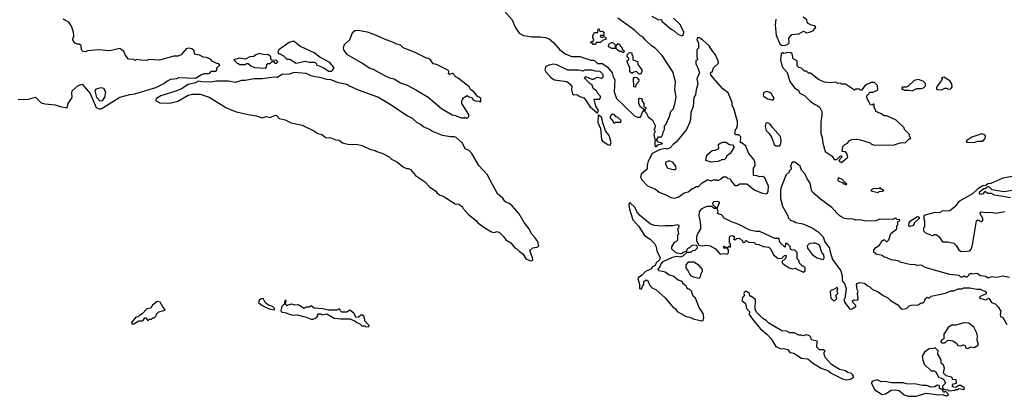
# Model space of a CAD drawing. Extents: x 2494106 to 2685573, y 758056 to 915185.
# Tile 15 of 256: x 2549108 to 2559001, y 810141 to 813929. Entities that reach past the tile are written whole.
import ezdxf

# ---------------------------------------------------------------- set-up
doc = ezdxf.new("R2010")
doc.units = 0

msp = doc.modelspace()

# ---------------------------------------------------------------- linework, layer by layer
at = {"layer": '0CON05XD'}
for points in [[(2553950.8, 814045), (2554057.1, 813927.1), (2554084.6, 813855), (2554125, 813792.7), (2554171.5, 813771.5), (2554255, 813758.2), (2554338.3, 813758.3), (2554391.1, 813751.1), (2554427.2, 813737.2), (2554470.9, 813700.9), (2554535, 813625.8), (2554595, 813582), (2554655, 813558.8), (2554735, 813560), (2554845, 813522.5), (2554871.7, 813521.7), (2554886.4, 813516.4), (2554915, 813487.5), (2554965, 813487.5), (2555015, 813452.5), (2555062.5, 813395), (2555072.5, 813355), (2555087.5, 813325), (2555082.5, 813205), (2555103.3, 813135), (2555285, 812962.5), (2555315, 812947.5), (2555345, 812950), (2555365, 813000), (2555380, 813015), (2555378.3, 813028.3), (2555345, 813050), (2555330, 813085), (2555330, 813135), (2555335, 813140), (2555356.4, 813136.4), (2555362.5, 813125), (2555360, 813115), (2555380, 813085), (2555380, 813055), (2555400, 813045), (2555400, 813035), (2555390, 813025), (2555390, 813005), (2555407, 812987), (2555423.6, 812953.6), (2555465, 812920), (2555492.5, 812865), (2555490, 812835), (2555480, 812825), (2555490, 812815), (2555490, 812795), (2555481.7, 812788.3), (2555480, 812775), (2555490, 812725), (2555500, 812715), (2555490, 812705), (2555490.7, 812660.7), (2555495, 812653.3)], [(2555460, 813965), (2555525, 813927.5), (2555555, 813930), (2555560, 813915), (2555655, 813832.5), (2555685, 813817.5), (2555720, 813785), (2555755, 813770), (2555765, 813770), (2555778.3, 813781.7), (2555780, 813805), (2555745, 813880), (2555677.5, 813945)], [(2556795, 813670), (2556827, 813683), (2556840, 813695), (2556837.5, 813745), (2556865, 813780), (2556935, 813787.5), (2556985, 813812.5), (2557015, 813797.5), (2557045, 813803.3), (2557085, 813820), (2557091.7, 813838.3), (2557108.3, 813851.7), (2557098.3, 813868.3), (2557063, 813873), (2557031.7, 813891.7), (2557020, 813905), (2557018.3, 813928.3), (2556980, 813955)], [(2549905, 813033.3), (2549925, 813034), (2550115, 813150.8), (2550215, 813178), (2550265, 813182), (2550475, 813248.8), (2550555, 813286.7), (2550585, 813312.5), (2550625, 813332.5), (2550685, 813337.5), (2550705, 813347.5), (2550875, 813342.5), (2550933.6, 813376.4), (2550965, 813387.5), (2551001.7, 813388.3), (2551017, 813393), (2551035, 813410), (2551075, 813412.5), (2551088.3, 813421.7), (2551090, 813445), (2551117, 813473), (2551110, 813485), (2551088.3, 813488.3), (2551041.7, 813511.7), (2551025, 813532.5), (2550985, 813550), (2550955, 813552.5), (2550915, 813572.5), (2550875, 813580), (2550863, 813593), (2550860, 813615), (2550836.7, 813635), (2550805, 813642.9), (2550780, 813635), (2550730, 813575), (2550695, 813562.5), (2550655, 813563.3), (2550513, 813523), (2550405, 813527.5), (2550385, 813517.5), (2550321.7, 813521.7), (2550285, 813527.5), (2550265, 813520), (2550255, 813530), (2550201.7, 813531.7), (2550167.5, 813575), (2550155, 813610), (2550115, 813638.8), (2550015, 813617.5), (2549895, 813626.9), (2549793.9, 813616.1), (2549765, 813607.5), (2549745, 813610), (2549730, 813625), (2549725, 813670), (2549705, 813682.5), (2549683.6, 813683.6), (2549665, 813692.5), (2549643.3, 813715), (2549640, 813735), (2549651.2, 813765), (2549648.8, 813805), (2549626.5, 813865), (2549600, 813905), (2549545, 813935.5)], [(2555495, 812653.3), (2555505, 812653.8), (2555518.3, 812671.7), (2555570, 812685), (2555515, 812700), (2555510, 812725), (2555525, 812750), (2555555, 812750), (2555571.7, 812778.3), (2555573, 812797), (2555587.5, 812825), (2555588.3, 812861.7), (2555600, 812875), (2555637.5, 812955), (2555650, 813005), (2555676.7, 813035), (2555692.5, 813095), (2555703.8, 813155), (2555691.2, 813225), (2555696.1, 813303.9), (2555670, 813405), (2555565, 813567.5), (2555493, 813643), (2555457.5, 813665), (2555393.3, 813725), (2555373, 813753), (2555345, 813767.5), (2555285, 813822.5), (2555117.5, 813945)], [(2556704, 813935), (2556699.2, 813875), (2556710, 813775), (2556745, 813687.5), (2556763, 813673), (2556795, 813670)], [(2553605, 812940), (2553620, 812955), (2553620, 812975), (2553550, 813085), (2553550, 813115), (2553560, 813125), (2553561.7, 813138.3), (2553605, 813167.5), (2553623, 813153), (2553650, 813145), (2553665, 813122.5), (2553685, 813112.5), (2553725, 813110), (2553735, 813100), (2553740, 813105), (2553740, 813135), (2553725, 813150), (2553710, 813155), (2553670, 813205), (2553637, 813227), (2553622.5, 813255), (2553515, 813342.5), (2553495, 813352.5), (2553465, 813382.5), (2553455, 813387.5), (2553425, 813377.5), (2553417.5, 813385), (2553420, 813405), (2553415, 813416.7), (2553295, 813480), (2553262.5, 813485), (2553236.4, 813526.4), (2553215, 813540), (2553195, 813542.5), (2553075, 813601.2), (2552960, 813645), (2552933.6, 813673.6), (2552886.1, 813686.1), (2552865, 813700), (2552772.3, 813732.3), (2552677.3, 813777.3), (2552602.3, 813802.3), (2552505, 813822), (2552475, 813817.5), (2552450, 813795), (2552421.7, 813728.3), (2552367.5, 813675), (2552359.2, 813645), (2552361.2, 813625), (2552392.7, 813582.7), (2552562.5, 813485), (2552625, 813440), (2552660.7, 813430.7), (2552785, 813360), (2552825, 813343.8), (2552870, 813335), (2552935, 813293.3), (2552999.5, 813269.5), (2553095, 813221.2), (2553210.5, 813150.5), (2553345, 813036.7), (2553453, 812973), (2553487, 812967), (2553545, 812942.5), (2553575, 812942.5), (2553585, 812950), (2553595, 812940), (2553605, 812940)], [(2554895, 813680), (2554875, 813680), (2554865, 813690), (2554840, 813695), (2554851.7, 813708.3), (2554865, 813710), (2554878.3, 813721.7), (2554867.5, 813755), (2554868.3, 813771.7), (2554885, 813800), (2554918.3, 813801.7), (2554920, 813835), (2554925, 813840), (2554941.7, 813811.7), (2554965, 813812.5), (2554977.5, 813805), (2554978.3, 813771.7), (2554945, 813770), (2554940, 813765), (2554955, 813750), (2554985, 813760), (2554998.3, 813748.3), (2555000, 813735), (2554965, 813720), (2554945, 813700), (2554901.7, 813698.3), (2554895, 813680)], [(2552245, 813410), (2552267.5, 813445), (2552225, 813500), (2552125, 813553.3), (2552066.7, 813595), (2551922.2, 813662.2), (2551865, 813710.8), (2551845, 813710.8), (2551815, 813700), (2551712.5, 813625), (2551700, 813605), (2551705, 813590), (2551715, 813590), (2551760, 813565), (2551793, 813533), (2551821.7, 813531.7), (2551885, 813492.5), (2551975, 813512.5), (2552015, 813502.5), (2552071.7, 813501.7), (2552085, 813490), (2552090, 813475), (2552156.7, 813446.7), (2552215, 813412.5), (2552245, 813410)], [(2555085, 813640), (2555055, 813640), (2555045, 813650), (2555031.7, 813651.7), (2555020, 813665), (2555028.3, 813671.7), (2555030, 813685), (2555055, 813700), (2555068.3, 813698.3), (2555090, 813675), (2555090, 813645), (2555085, 813640)], [(2555175, 813600), (2555165, 813600), (2555155, 813610), (2555135, 813610), (2555100, 813635), (2555100, 813665), (2555121.7, 813688.3), (2555140, 813675), (2555140, 813665), (2555160, 813645), (2555161.7, 813631.7), (2555178.3, 813618.3), (2555180, 813605), (2555175, 813600)], [(2555685, 812135.8), (2555725, 812144), (2555785, 812188), (2555823.6, 812196.4), (2555865, 812230), (2555875, 812230), (2555905, 812250), (2555927, 812253), (2555965, 812290), (2556015, 812317.5), (2556025, 812320), (2556055, 812310), (2556080.7, 812319.3), (2556115, 812320), (2556125, 812312.5), (2556150, 812325), (2556175, 812350), (2556205, 812350), (2556223, 812333), (2556245, 812330), (2556250, 812315), (2556295, 812262.5), (2556317, 812263), (2556345, 812280), (2556415, 812280), (2556493.9, 812213.9), (2556570, 812185), (2556607.5, 812177.5), (2556622.5, 812185), (2556630, 812205), (2556633.3, 812255), (2556595, 812340), (2556575, 812351.2), (2556545, 812350), (2556515, 812360), (2556481.7, 812361.7), (2556480, 812435), (2556496.4, 812463.6), (2556495, 812500), (2556483.6, 812523.6), (2556433.3, 812585), (2556405, 812656.7), (2556365, 812690), (2556351.7, 812691.7), (2556355, 812750), (2556335, 812770), (2556305, 812770), (2556292.5, 812782.5), (2556300, 812825), (2556310, 812835), (2556320, 812865), (2556320, 812905), (2556282.5, 813035), (2556267.5, 813065), (2556267.5, 813095), (2556226.7, 813195), (2556173.3, 813235), (2556076.1, 813346.1), (2556052.5, 813375), (2556050, 813395), (2556068.3, 813411.7), (2556080, 813445), (2556128.3, 813491.7), (2556127.5, 813515), (2556098.8, 813575), (2556061.2, 813621.2), (2556036.7, 813665), (2555967.3, 813727.3), (2555935, 813746.7), (2555915, 813747.5), (2555912.5, 813725), (2555927.5, 813695), (2555930, 813655), (2555927, 813643), (2555910, 813625), (2555912.5, 813555), (2555920, 813525), (2555901.7, 813518.3), (2555900, 813485), (2555922.5, 813445), (2555940, 813395), (2555912.5, 813335), (2555921.2, 813285), (2555904.2, 813225), (2555898, 813175), (2555880, 813145), (2555873.2, 813056.8), (2555851.2, 812995), (2555846.7, 812925), (2555837, 812893), (2555806.4, 812823.6), (2555705, 812696.7), (2555672.5, 812675), (2555645, 812640), (2555615, 812627.5), (2555595, 812632.5), (2555535, 812621.2), (2555461.2, 812585), (2555421.2, 812505), (2555413.6, 812466.4), (2555411.2, 812425), (2555353.3, 812375), (2555346.7, 812345), (2555359.5, 812319.5), (2555415, 812258.8), (2555495.7, 812225.7), (2555534.3, 812194.3), (2555607.5, 812165), (2555649.5, 812139.5), (2555685, 812135.8)], [(2551575, 813440), (2551588.3, 813451.7), (2551590, 813475), (2551601.7, 813488.3), (2551625, 813490), (2551645, 813510), (2551658.3, 813508.3), (2551675, 813490), (2551688.3, 813491.7), (2551700, 813505), (2551685, 813520), (2551641.7, 813521.7), (2551630, 813535), (2551630, 813555), (2551606.4, 813576.4), (2551555, 813577.5), (2551515, 813590), (2551480, 813575), (2551461.7, 813558.3), (2551420, 813555), (2551375, 813532.5), (2551317, 813543), (2551260, 813525), (2551295, 813490), (2551305, 813490), (2551315, 813480), (2551375, 813480), (2551385, 813490), (2551405, 813490), (2551430, 813465), (2551468.3, 813448.3), (2551575, 813440)], [(2555345, 813380), (2555331.7, 813381.7), (2555305, 813407.5), (2555278.3, 813401.7), (2555265, 813390), (2555255, 813390), (2555240, 813405), (2555240, 813445), (2555210, 813505), (2555211.7, 813518.3), (2555230, 813525), (2555228.3, 813538.3), (2555210, 813555), (2555210, 813575), (2555235, 813600), (2555260, 813595), (2555260, 813575), (2555270, 813565), (2555270, 813525), (2555315, 813510), (2555318.3, 813478.3), (2555357.5, 813425), (2555357.5, 813405), (2555345, 813380)], [(2557365, 812492.5), (2557430, 812545), (2557420, 812585), (2557405, 812600), (2557373.3, 812603.3), (2557380, 812655), (2557400, 812675), (2557425, 812687.5), (2557447, 812713), (2557470, 812725), (2557525, 812727.5), (2557555, 812722.5), (2557651.7, 812691.7), (2557668.3, 812678.3), (2557698.3, 812668.3), (2557895, 812670), (2557965, 812692.5), (2557995, 812690), (2558010, 812695), (2558045, 812730), (2558058.3, 812731.7), (2558060, 812745), (2558050, 812755), (2558050, 812775), (2558000, 812825), (2557995, 812840), (2557915, 812917.5), (2557821.7, 812961.7), (2557793, 812963), (2557757, 812987), (2557710, 813005), (2557710, 813015), (2557692.5, 813045), (2557695, 813080), (2557685, 813080), (2557675, 813070), (2557651.7, 813071.7), (2557650, 813085), (2557623, 813133), (2557620, 813165), (2557655, 813200), (2557685, 813200), (2557730, 813225), (2557727, 813267), (2557697, 813297), (2557665, 813297.5), (2557625, 813280), (2557600, 813265), (2557565, 813220), (2557555, 813220), (2557545, 813230), (2557505, 813230), (2557495, 813220), (2557405, 813280), (2557365, 813280), (2557355, 813290), (2557328.3, 813288.3), (2557305, 813300), (2557255, 813292.5), (2557195, 813302.5), (2557135, 813327.5), (2557055, 813390), (2557035, 813390), (2557015, 813410), (2556995, 813410), (2556965, 813440), (2556935, 813450), (2556920, 813465), (2556920, 813515), (2556880, 813535), (2556870, 813585), (2556857, 813597), (2556825, 813600), (2556785, 813590), (2556775, 813600), (2556760, 813585), (2556751.2, 813525), (2556769.4, 813455), (2556819.1, 813399.1), (2556845, 813307.5), (2556893.3, 813245), (2556928.8, 813218.8), (2556945, 813190), (2556995, 813167.5), (2557055, 813107.5), (2557100, 813075), (2557125, 813067.5), (2557147.5, 813045), (2557167.5, 813005), (2557167.5, 812965), (2557157, 812903), (2557157.5, 812785), (2557172.5, 812745), (2557178.3, 812688.3), (2557200, 812605), (2557270, 812555), (2557293, 812523), (2557317, 812523), (2557355, 812560), (2557365, 812560), (2557370, 812545), (2557351.7, 812528.3), (2557340, 812505), (2557365, 812492.5)], [(2554915, 812990), (2554922.5, 813015), (2554898.3, 813058.3), (2554880, 813125), (2554885, 813130), (2554935, 813130), (2554947, 813147), (2554940, 813165), (2554917, 813187), (2554903, 813213), (2554872.5, 813235), (2554856.4, 813276.4), (2554840, 813285), (2554780, 813345), (2554795, 813357.5), (2554855, 813332.5), (2554875, 813332.5), (2554915, 813350), (2554955, 813340), (2554970, 813355), (2554970, 813375), (2554938.8, 813408.8), (2554895, 813410), (2554855, 813420), (2554785, 813420), (2554765, 813412.5), (2554725, 813420), (2554615, 813420), (2554503.8, 813475), (2554475, 813481.5), (2554425, 813472.5), (2554393.1, 813456.9), (2554385.6, 813425), (2554393.3, 813405), (2554445, 813349.2), (2554482.5, 813325), (2554605, 813306.2), (2554640.5, 813280.5), (2554656.4, 813256.4), (2554653.3, 813225), (2554663.3, 813185), (2554675, 813173.8), (2554705, 813177.5), (2554735, 813157.5), (2554775, 813142.5), (2554793.6, 813123.6), (2554835, 813057.5), (2554915, 812990)], [(2554255, 811504.2), (2554262.5, 811515), (2554261.1, 811535), (2554233.6, 811606.4), (2554263.9, 811636.1), (2554305, 811640), (2554325, 811652.5), (2554315, 811697.5), (2554285, 811740), (2554252.7, 811772.7), (2554225, 811830), (2554175, 811890), (2554125, 811976.2), (2554055, 812056.2), (2554025, 812080), (2553982.3, 812102.3), (2553962.5, 812135), (2553909.3, 812179.3), (2553805, 812372.5), (2553722.7, 812462.7), (2553652.3, 812582.3), (2553625, 812613.8), (2553585, 812632), (2553557.9, 812687.9), (2553493.8, 812743.8), (2553475, 812751.2), (2553435, 812751.4), (2553355.7, 812765.7), (2553255.6, 812805.6), (2553226.7, 812825), (2553165, 812852), (2553135, 812875.8), (2553096.7, 812895), (2553055, 812934), (2553002.2, 812962.2), (2552815, 813087.1), (2552705, 813150), (2552511.2, 813221.2), (2552415, 813263.3), (2552395, 813277.5), (2552310, 813295), (2552235, 813323.3), (2552195, 813326.7), (2552125, 813346.7), (2552075, 813353.3), (2552035, 813363.8), (2551985, 813386.7), (2551865, 813397.5), (2551815, 813382.5), (2551743.6, 813376.4), (2551695, 813347.5), (2551665, 813352.5), (2551543.6, 813333.6), (2551465, 813333.3), (2551373.6, 813316.4), (2551336.4, 813316.4), (2551275, 813297.5), (2551205, 813310), (2551085, 813310), (2551025, 813300), (2550937, 813303), (2550905, 813310), (2550875, 813292.5), (2550801.2, 813278.8), (2550732.5, 813235), (2550675, 813208.8), (2550527, 813163), (2550481.2, 813135), (2550473.3, 813115), (2550515, 813091.5), (2550615, 813089.6), (2550695, 813109.1), (2550800.8, 813169.2), (2550845, 813180.5), (2550921.7, 813181.7), (2551011.5, 813151.5), (2551180, 813045), (2551224, 813025), (2551285, 813003.1), (2551405, 812976.4), (2551485, 812961.2), (2551545, 812942.5), (2551585, 812955.8), (2551625, 812944.3), (2551675, 812970.6), (2551689.2, 812965), (2551715.7, 812935.7), (2551775, 812920.8), (2551835, 812891.4), (2551946.8, 812866.8), (2552062.4, 812812.4), (2552105, 812784.3), (2552145, 812773.3), (2552185, 812744), (2552235, 812741.2), (2552285, 812720), (2552316.4, 812716.4), (2552352.3, 812692.3), (2552405, 812677.5), (2552465, 812672.5), (2552493, 812677), (2552550, 812665), (2552625, 812627.5), (2552680, 812615), (2552695, 812603.3), (2552755, 812583.3), (2552820.7, 812550.7), (2552845, 812527.5), (2552902.5, 812495), (2552955, 812452.5), (2552993, 812433), (2553015, 812432.5), (2553035, 812422.5), (2553083.6, 812363.6), (2553175, 812303.3), (2553230, 812245), (2553286.4, 812206.4), (2553302.5, 812185), (2553332.5, 812165), (2553363.6, 812153.6), (2553485, 812077.5), (2553520, 812075), (2553556.4, 812046.4), (2553560, 812035), (2553620, 811965), (2553697.5, 811905), (2553710, 811885), (2553780, 811835), (2553850, 811795), (2553875, 811790), (2553905, 811797.5), (2553928.3, 811788.3), (2553969.5, 811749.5), (2553993.8, 811715), (2554043.9, 811683.9), (2554083.8, 811635), (2554104.2, 811624.2), (2554125, 811600), (2554162.7, 811572.7), (2554194, 811525), (2554235, 811505.7), (2554255, 811504.2)], [(2549091.2, 813128.8), (2549150, 813125), (2549195, 813130), (2549265, 813150), (2549325, 813092.5), (2549365, 813081.4), (2549465, 813072.5), (2549515, 813055.8), (2549585, 813044.3), (2549594.4, 813085), (2549634.4, 813145), (2549630.5, 813195), (2549635.5, 813215), (2549695, 813267.5), (2549735, 813279.2), (2549816.4, 813186.4), (2549875, 813047.5), (2549905, 813033.3)], [(2555295, 813250), (2555280, 813255), (2555276.7, 813335), (2555285, 813350), (2555308.3, 813348.3), (2555330, 813325), (2555327, 813303), (2555300, 813275), (2555295, 813250)], [(2558075, 813212.5), (2558123, 813237), (2558165, 813237.5), (2558190, 813245), (2558210, 813265), (2558208.3, 813288.3), (2558185, 813310), (2558135, 813327.5), (2558095, 813317.5), (2558035, 813260), (2558015, 813250), (2557975, 813250), (2557970, 813245), (2557971.7, 813231.7), (2557985, 813230), (2557995, 813220), (2558045, 813220), (2558075, 813212.5)], [(2558375, 813222.5), (2558405, 813240), (2558425, 813240), (2558435, 813230), (2558465, 813232.5), (2558477.5, 813255), (2558473.3, 813285), (2558452.5, 813315), (2558395, 813350), (2558370, 813345), (2558377.5, 813337.5), (2558371.7, 813318.3), (2558325, 813260), (2558320, 813245), (2558320, 813235), (2558328.3, 813228.3), (2558375, 813222.5)], [(2549915, 813110.6), (2549883.3, 813145), (2549864.4, 813215), (2549878.8, 813235), (2549925, 813248.5), (2549949.4, 813239.4), (2549970.4, 813205), (2549959.7, 813150.3), (2549935, 813114.3), (2549915, 813110.6)], [(2556675, 813120), (2556690, 813135), (2556663, 813183), (2556645, 813197.5), (2556615, 813207.5), (2556583.6, 813196.4), (2556577.5, 813175), (2556581.7, 813161.7), (2556625, 813132.5), (2556675, 813120)], [(2555035, 812667.5), (2555045, 812670), (2555052.5, 812695), (2555030, 812765), (2554993, 812813), (2554963, 812903), (2554957, 812947), (2554925, 812970), (2554920, 812965), (2554916.7, 812895), (2554944, 812834), (2554952.5, 812725), (2554965, 812708.8), (2555017.5, 812675), (2555035, 812667.5)], [(2555085, 812890), (2555095, 812900), (2555145, 812900), (2555150, 812915), (2555115, 812950), (2555105, 812950), (2555080, 812975), (2555065, 812980), (2555050.7, 812969.3), (2555037.5, 812945), (2555070, 812905), (2555070, 812895), (2555085, 812890)], [(2556745, 812660), (2556757, 812683), (2556760, 812715), (2556752.5, 812755), (2556673.6, 812843.6), (2556649.3, 812879.3), (2556625, 812892.5), (2556605, 812890), (2556597.5, 812855), (2556607.5, 812815), (2556637.5, 812785), (2556665, 812740), (2556690, 812675), (2556705, 812660), (2556745, 812660)], [(2558695, 812693.8), (2558735, 812706), (2558785, 812706.7), (2558810, 812735), (2558810.7, 812760.7), (2558795.9, 812775.9), (2558775, 812780), (2558675, 812748), (2558624.2, 812715.8), (2558617.5, 812705), (2558627, 812697), (2558695, 812693.8)], [(2556055, 812497.5), (2556001.7, 812511.7), (2556007.5, 812555), (2556022.3, 812577.7), (2556065, 812612.5), (2556095, 812617.5), (2556132.5, 812635), (2556130, 812675), (2556145, 812687.5), (2556175, 812697.5), (2556203, 812697), (2556240, 812675), (2556269.3, 812669.3), (2556282.5, 812655), (2556282.5, 812645), (2556246.4, 812583.6), (2556210, 812555), (2556205, 812540), (2556185, 812520), (2556168.3, 812521.7), (2556125, 812503.3), (2556055, 812497.5)], [(2555675, 812418.8), (2555621.2, 812431.2), (2555600, 812475), (2555600, 812495), (2555635, 812512.5), (2555665, 812498.8), (2555698.6, 812455), (2555702, 812435), (2555695, 812420), (2555675, 812418.8)], [(2559052.5, 811335), (2558985, 811350), (2558925, 811336.7), (2558875, 811342.5), (2558835, 811330), (2558815, 811346.7), (2558763, 811353), (2558725, 811376.7), (2558675, 811370), (2558665, 811380), (2558655, 811370), (2558645, 811370), (2558640, 811355), (2558625, 811340), (2558615, 811340), (2558605, 811350), (2558595, 811350), (2558585, 811340), (2558565, 811340), (2558547, 811357), (2558455, 811367.5), (2558215, 811432.5), (2558165, 811460), (2558125, 811457.5), (2558095, 811467.5), (2558065, 811462.5), (2557965, 811487.5), (2557935, 811502.5), (2557865, 811512.5), (2557815, 811537.5), (2557795, 811540), (2557775, 811557.5), (2557715, 811570), (2557691.7, 811591.7), (2557690, 811615), (2557710.7, 811639.3), (2557748.3, 811661.7), (2557775, 811710), (2557785, 811710), (2557795, 811720), (2557815, 811700), (2557825, 811700), (2557840, 811715), (2557861.7, 811778.3), (2557920, 811825), (2557920, 811855), (2557930, 811865), (2557930, 811895), (2557948.3, 811901.7), (2557950, 811915), (2557925, 811920), (2557915, 811930), (2557895, 811930), (2557885, 811920), (2557747, 811923), (2557715, 811907.5), (2557605, 811902.5), (2557565, 811912.5), (2557525, 811917.5), (2557505, 811912.5), (2557495, 811920), (2557455, 811927.5), (2557435, 811922.5), (2557383, 811933), (2557365, 811950), (2557355, 811950), (2557310, 811995), (2557306.4, 812006.4), (2557295, 812010), (2557269.3, 812039.3), (2557155, 812122.5), (2557073.6, 812193.6), (2557063.6, 812213.6), (2557048.8, 812285), (2557016.2, 812335), (2557001.2, 812375), (2556963.3, 812415), (2556951.2, 812455), (2556895, 812496.7), (2556875, 812497.5), (2556862.5, 812485), (2556860, 812465), (2556850, 812455), (2556860, 812445), (2556860, 812425), (2556840, 812405), (2556840, 812395), (2556810.7, 812369.3), (2556795, 812340), (2556756.7, 812235), (2556751.2, 812205), (2556751.7, 812131.7), (2556772.3, 812052.3), (2556827.5, 811955), (2556830, 811935), (2556854, 811914), (2556888.8, 811898.8), (2556905, 811888.8), (2556977, 811877), (2557070, 811835), (2557130, 811795), (2557180, 811745), (2557196.4, 811696.4), (2557245, 811630), (2557247.5, 811605), (2557276.4, 811516.4), (2557357.5, 811405), (2557371.7, 811351.7), (2557373.6, 811303.6), (2557397, 811277), (2557412.5, 811225), (2557400, 811125), (2557390, 811115), (2557400, 811085), (2557445, 811020), (2557465, 811017.5), (2557510, 811045), (2557510, 811055), (2557481.7, 811081.7), (2557477.5, 811105), (2557495, 811112.5), (2557525, 811110), (2557531.7, 811118.3), (2557527.5, 811175), (2557532.5, 811195), (2557523.3, 811215), (2557517.5, 811265), (2557523.6, 811276.4), (2557545, 811287.5), (2557595, 811280), (2557623.3, 811255), (2557651.2, 811241.2), (2557677.5, 811215), (2557732.7, 811192.7), (2557785, 811154.3), (2557830.3, 811130.3), (2557856.7, 811105), (2557931.9, 811061.9), (2557965, 811020), (2557975, 811016.7), (2558017, 811023), (2558045, 811050), (2558065, 811057.5), (2558135, 811062.5), (2558165, 811080), (2558185, 811082.5), (2558195, 811090), (2558210, 811125), (2558225, 811137.5), (2558245, 811130), (2558265, 811150), (2558411.7, 811178.3), (2558465, 811202.5), (2558495, 811202.5), (2558538.3, 811221.7), (2558575, 811222.5), (2558595, 811232.5), (2558655, 811232.5), (2558725, 811217.5), (2558765, 811220), (2558775, 811210), (2558808.3, 811198.3), (2558820, 811185), (2558818.3, 811171.7), (2558760, 811145), (2558752.5, 811135), (2558765, 811123.8), (2558815, 811111.2), (2558845, 811130), (2558872.5, 811085), (2558910.7, 811070.7), (2558936.1, 811046.1), (2558966.4, 810996.4), (2558958, 810965), (2558964.3, 810944.3), (2558985, 810932.5), (2559026.2, 810865)], [(2557415, 812270), (2557420, 812275), (2557370, 812325), (2557331.7, 812338.3), (2557330, 812315), (2557340, 812305), (2557378.3, 812288.3), (2557385, 812280), (2557398.3, 812278.3), (2557405, 812270), (2557415, 812270)], [(2559175, 812368.6), (2558985, 812336.7), (2558865, 812282.5), (2558835, 812277.5), (2558815, 812260), (2558785, 812256.7), (2558732.5, 812225), (2558682.3, 812177.7), (2558545, 812100), (2558503, 812047), (2558455, 812007.5), (2558435, 812002.5), (2558385, 812006.7), (2558348.3, 811988.3), (2558305, 811990), (2558191.7, 811958.3), (2558192.5, 811925), (2558200, 811905), (2558200, 811845), (2558190, 811835), (2558190, 811805), (2558210, 811785), (2558275, 811760), (2558285, 811760), (2558295, 811770), (2558315, 811767.5), (2558346.2, 811745), (2558372.5, 811705), (2558386.1, 811696.1), (2558433.6, 811693.6), (2558495, 811680), (2558518.8, 811658.8), (2558543.3, 811615), (2558562.3, 811602.3), (2558595, 811596.2)], [(2557735, 812192.5), (2557745, 812200), (2557777, 812203), (2557790, 812215), (2557771.7, 812221.7), (2557755, 812240), (2557745, 812230), (2557682.5, 812227.5), (2557660, 812215), (2557673, 812203), (2557735, 812192.5)], [(2559065, 812137.5), (2558946.2, 812156.2), (2558903, 812163), (2558871.7, 812181.7), (2558835, 812180), (2558805, 812200), (2558785, 812177.5), (2558762.5, 812172.5), (2558753, 812183), (2558755, 812200), (2558795, 812230), (2558805, 812230), (2558835, 812250), (2558848.3, 812248.3), (2558875, 812220), (2558995, 812200), (2559215, 812233.3)], [(2555965, 810900), (2555975, 810903.3), (2555983.3, 810935), (2555975.9, 810975.9), (2555936.7, 811035), (2555897, 811127), (2555875, 811150), (2555858.3, 811198.3), (2555838.3, 811218.3), (2555825, 811220), (2555810, 811235), (2555805, 811250), (2555770, 811275), (2555770, 811285), (2555755, 811300), (2555725, 811310), (2555675, 811350), (2555635, 811360), (2555595, 811390), (2555533, 811403), (2555520, 811425), (2555538.3, 811441.7), (2555552.5, 811475), (2555575, 811497.5), (2555668.3, 811541.7), (2555715, 811552.5), (2555745, 811543.8), (2555775, 811553.3), (2555815, 811590), (2555855, 811590), (2555873, 811607), (2555895, 811612.5), (2555917.5, 811635), (2555918.3, 811648.3), (2555905, 811660), (2555863, 811657), (2555835, 811630), (2555825, 811630), (2555811.7, 811618.3), (2555808.3, 811601.7), (2555773, 811587), (2555757, 811573), (2555715, 811580), (2555695, 811590), (2555661.7, 811621.7), (2555660, 811645), (2555690, 811695), (2555705, 811700), (2555720, 811715), (2555720, 811765), (2555730, 811775), (2555720, 811825), (2555730, 811835), (2555735, 811860), (2555715, 811867.5), (2555673.6, 811856.4), (2555595, 811857.5), (2555555, 811852), (2555485, 811858), (2555445, 811872), (2555334.5, 811964.5), (2555308.8, 811998.8), (2555287.5, 812045), (2555245, 812083.8), (2555235, 812086.2), (2555228.6, 812071.4), (2555233.8, 812025), (2555270, 811915), (2555329.8, 811849.7), (2555385, 811758.5), (2555442.1, 811722.1), (2555487.5, 811677.5), (2555504.3, 811645), (2555508.1, 811605), (2555542.5, 811535), (2555536.4, 811513.6), (2555504.2, 811485), (2555492.5, 811457.5), (2555462.5, 811445), (2555455.8, 811424.2), (2555395, 811398), (2555361.7, 811358.3), (2555325, 811337.5), (2555320, 811325), (2555334.4, 811265), (2555334.4, 811225), (2555355, 811220), (2555365, 811250), (2555377.5, 811265), (2555380, 811295), (2555395, 811310), (2555415, 811310), (2555440, 811255), (2555465, 811230), (2555500, 811215), (2555593, 811133), (2555672.5, 811035), (2555693, 811023), (2555713.3, 810995), (2555805, 810944.4), (2555838.3, 810938.3), (2555885, 810918.8), (2555965, 810900)], [(2556115, 812040), (2556140, 812085), (2556140, 812095), (2556115, 812100), (2556083, 812097), (2556070, 812085), (2556071.7, 812071.7), (2556101.7, 812041.7), (2556115, 812040)], [(2556985, 811390), (2557000, 811405), (2557000, 811435), (2556985, 811450), (2556975, 811450), (2556940, 811485), (2556940, 811505), (2556920, 811525), (2556918.3, 811588.3), (2556895, 811610), (2556863, 811613), (2556851.7, 811621.7), (2556848.3, 811648.3), (2556818.3, 811678.3), (2556801.7, 811678.3), (2556800, 811645), (2556795, 811640), (2556750, 811685), (2556735, 811727.5), (2556695, 811727.5), (2556545, 811797.5), (2556505, 811797.5), (2556445, 811812.5), (2556335, 811870), (2556260, 811895), (2556180, 811935), (2556175, 811950), (2556160, 811965), (2556133, 811973), (2556120, 811985), (2556127.5, 812005), (2556115, 812030), (2556085, 812030), (2556061.7, 812051.7), (2556015, 812050), (2555995, 812043.3), (2555955, 812023.3), (2555934.2, 811995.8), (2555930.8, 811955), (2555946.2, 811895), (2555950, 811845), (2555947.5, 811825), (2555917.5, 811775), (2555907.5, 811745), (2555907.5, 811705), (2555932.5, 811662.5), (2555965, 811656), (2556005, 811661.2), (2556045, 811653.3), (2556100, 811625), (2556145, 811572.5), (2556185, 811577.5), (2556215, 811570), (2556230, 811585), (2556230, 811615), (2556215, 811630), (2556181.7, 811631.7), (2556180, 811645), (2556185, 811650), (2556195, 811640), (2556225, 811640), (2556235, 811650), (2556248.3, 811641.7), (2556250, 811675), (2556240, 811685), (2556240, 811745), (2556250, 811755), (2556275, 811757.5), (2556288.3, 811748.3), (2556290, 811735), (2556280, 811725), (2556285, 811720), (2556305, 811720), (2556315, 811730), (2556341.7, 811731.7), (2556370, 811705), (2556375, 811690), (2556398.3, 811691.7), (2556400, 811705), (2556405, 811710), (2556433, 811693), (2556487, 811687), (2556505, 811670), (2556535, 811667.5), (2556578.3, 811648.3), (2556635, 811640), (2556655, 811620), (2556683.6, 811563.6), (2556728.3, 811528.3), (2556765, 811530), (2556791.7, 811558.3), (2556808.3, 811558.3), (2556805, 811530), (2556785, 811510), (2556770, 811505), (2556770, 811485), (2556780, 811475), (2556840, 811435), (2556875, 811422.5), (2556905, 811430), (2556915, 811420), (2556985, 811390)], [(2558595, 811596.2), (2558655, 811603.3), (2558672.5, 811625), (2558682.5, 811665), (2558723, 811907), (2558735, 811917.5), (2558765, 811900), (2558775, 811900), (2558787.5, 811915), (2558785, 811930), (2558757.5, 811975), (2558758.3, 811991.7), (2558765, 811997.5), (2558825, 811990), (2558865, 811992.5), (2558915, 811983.3), (2559005, 812000)], [(2558055, 811850), (2558063, 811857), (2558085, 811860), (2558100, 811875), (2558100, 811885), (2558148.3, 811931.7), (2558148.3, 811938.3), (2558130, 811945), (2558051.7, 811898.3), (2558042.5, 811887.5), (2558040, 811855), (2558055, 811850)], [(2557175, 811517.5), (2557185, 811520), (2557192.5, 811535), (2557187.5, 811565), (2557166.4, 811586.4), (2557143, 811663), (2557105, 811682.5), (2557085, 811682.5), (2557043, 811677), (2557020, 811655), (2557025, 811630), (2557073.6, 811563.6), (2557120, 811535), (2557175, 811517.5)], [(2555935, 811330), (2555948.3, 811341.7), (2555960, 811385), (2555970, 811395), (2555968.3, 811418.3), (2555936.7, 811456.7), (2555881.7, 811491.7), (2555825, 811490), (2555800, 811465), (2555800, 811435), (2555825, 811400), (2555840, 811365), (2555853, 811353), (2555888.3, 811338.3), (2555935, 811330)], [(2557415, 810308), (2557455, 810314.2), (2557487.5, 810335), (2557487.5, 810345), (2557475, 810360), (2557465, 810370), (2557425, 810382.5), (2557405, 810396.7), (2557345, 810412.5), (2557265, 810460), (2557205, 810530), (2557190, 810565), (2557190, 810585), (2557200, 810595), (2557185, 810610), (2557145, 810610), (2557125, 810627.5), (2557117.5, 810635), (2557120, 810695), (2557065, 810710), (2557057.5, 810735), (2557045, 810750), (2557015, 810758.8), (2556978.3, 810748.3), (2556965, 810756.7), (2556935, 810757.5), (2556889.3, 810779.3), (2556845, 810780), (2556816.4, 810796.4), (2556765, 810798.8), (2556635, 810877.5), (2556607.5, 810905), (2556575, 810922.5), (2556513.6, 810983.6), (2556497.5, 811015), (2556500, 811115), (2556455, 811150), (2556445, 811150), (2556440, 811175), (2556410, 811195), (2556400, 811195), (2556387.5, 811185), (2556383.3, 811175), (2556390, 811155), (2556375, 811140), (2556362.5, 811105), (2556400, 811075), (2556410, 811025), (2556440, 810995), (2556437.5, 810965), (2556480, 810905), (2556550.5, 810820.5), (2556615.9, 810765.9), (2556659.5, 810719.5), (2556705, 810642.5), (2556755, 810617.5), (2556785, 810621.2), (2556825, 810612.5), (2556845, 810582.5), (2556885, 810576.7), (2556915, 810553.8), (2556965, 810524.2), (2557027.7, 810517.7), (2557075, 810478.8), (2557161.2, 810425), (2557235, 810396.7), (2557261.2, 810375), (2557375, 810317.5), (2557415, 810308)], [(2557295, 811102.5), (2557320, 811125), (2557310, 811155), (2557330, 811175), (2557322.5, 811205), (2557330, 811225), (2557315, 811240), (2557310, 811225), (2557263, 811207), (2557250, 811195), (2557258.3, 811128.3), (2557280, 811105), (2557295, 811102.5)], [(2550255, 810870), (2550305, 810900), (2550345, 810900), (2550365, 810930), (2550375, 810930), (2550390, 810915), (2550395, 810900), (2550413, 810917), (2550431.7, 810918.3), (2550445, 810930), (2550458.3, 810931.7), (2550478.3, 810951.7), (2550481.7, 810968.3), (2550505, 810990), (2550557, 811003), (2550570, 811015), (2550545, 811040), (2550519.3, 811089.3), (2550490, 811095), (2550440.7, 811059.3), (2550425, 811027.5), (2550385, 811020), (2550339.3, 810970.7), (2550310, 810955), (2550298.3, 810941.7), (2550273.6, 810936.4), (2550230, 810885), (2550235, 810870), (2550255, 810870)], [(2551665, 811012.5), (2551670, 811015), (2551667.5, 811025), (2551647.5, 811045), (2551609.3, 811059.3), (2551575.8, 811085.8), (2551553.6, 811123.6), (2551535, 811123.3), (2551514.2, 811105), (2551507.5, 811085), (2551543.9, 811053.9), (2551615, 811022.5), (2551665, 811012.5)], [(2552615, 810840), (2552620, 810855), (2552580, 810895), (2552567.5, 810945), (2552545, 810960), (2552535, 810957.5), (2552513.6, 810936.4), (2552485, 810932.5), (2552480, 810955), (2552465, 810976.2), (2552425, 811007.5), (2552395, 810988.1), (2552345, 810987.5), (2552329.5, 810999.5), (2552321.7, 811021.7), (2552295, 811006.7), (2552206.7, 811006.7), (2552155, 811022.5), (2552065, 811029.1), (2552035, 811050), (2552015, 811038.9), (2551985, 811038), (2551965, 811023.3), (2551905, 811062.5), (2551875, 811057.1), (2551837.6, 811067.6), (2551801.2, 811058.8), (2551795, 811050), (2551780, 811065), (2551785, 811107.5), (2551770, 811095), (2551768.3, 811071.7), (2551742.5, 811045), (2551730, 811005), (2551735, 810992.5), (2551785, 810982.5), (2551815, 810967.5), (2551855, 810957.5), (2551895, 810960), (2551985, 810937.5), (2552035, 810917.5), (2552055, 810917.5), (2552088.3, 810931.7), (2552107.5, 810955), (2552100, 810965), (2552105, 810970), (2552135, 810970), (2552145, 810962.5), (2552195, 810970), (2552268.3, 810928.3), (2552335, 810920), (2552429.3, 810919.3), (2552478.3, 810898.3), (2552495, 810882.5), (2552525, 810870), (2552545, 810850), (2552575, 810850), (2552583, 810843), (2552615, 810840)], [(2558635, 810622.5), (2558665, 810637.5), (2558697, 810633), (2558740, 810655), (2558740, 810675), (2558727.5, 810705), (2558732.5, 810745), (2558726.7, 810775), (2558695, 810836.7), (2558645, 810877.5), (2558595, 810881.2), (2558515, 810858), (2558475, 810856.9), (2558438, 810835), (2558394.2, 810765.8), (2558395, 810720), (2558370, 810705), (2558363, 810697), (2558365, 810690), (2558375, 810680), (2558405, 810680), (2558425, 810700), (2558443.6, 810706.4), (2558485, 810700), (2558520, 810675), (2558533.3, 810653.3), (2558565, 810647.5), (2558591.7, 810658.3), (2558605, 810656.7), (2558615, 810630), (2558635, 810622.5)], [(2558445, 810197.5), (2558505, 810202.5), (2558515, 810210), (2558535, 810210), (2558545, 810220), (2558595, 810210), (2558600, 810215), (2558598.3, 810228.3), (2558565, 810250), (2558545, 810250), (2558515, 810230), (2558493, 810233), (2558481.7, 810241.7), (2558480, 810255), (2558491.7, 810268.3), (2558520, 810275), (2558518.3, 810308.3), (2558481.7, 810311.7), (2558480, 810325), (2558470, 810335), (2558418.3, 810348.3), (2558390, 810375), (2558400, 810425), (2558390, 810455), (2558367.5, 810475), (2558367, 810507), (2558332.5, 810565), (2558335, 810600), (2558305, 810630), (2558287.5, 810622.5), (2558245, 810620), (2558200, 810585), (2558176.7, 810545), (2558181.2, 810505), (2558195.9, 810465.9), (2558265, 810397.5), (2558296.4, 810396.4), (2558309.3, 810389.3), (2558345, 810330), (2558375, 810322.5), (2558395, 810310), (2558410, 810275), (2558380, 810245), (2558380, 810225), (2558391.7, 810211.7), (2558435, 810207.5), (2558445, 810197.5)], [(2558115, 810141.2), (2558216.1, 810173.9), (2558342.5, 810157.5), (2558385, 810160), (2558405, 810150), (2558435, 810150), (2558440, 810155), (2558437, 810167), (2558415, 810190), (2558405, 810190), (2558395, 810180), (2558378.3, 810208.3), (2558350.7, 810220.7), (2558350, 810245), (2558341.7, 810251.7), (2558325, 810252.5), (2558303.3, 810236.7), (2558266.1, 810233.9), (2558218.8, 810248.8), (2558175, 810249.2), (2558115, 810264), (2558017.7, 810267.7), (2557985, 810276), (2557866.4, 810276.4), (2557805, 810290), (2557765, 810286.7), (2557725, 810307.5), (2557676.4, 810293.6), (2557663.8, 810276.2), (2557698.8, 810205), (2557775, 810160), (2557806.2, 810165), (2557865, 810203.3), (2557903.6, 810206.4), (2557945, 810198.8), (2557995, 810155.8), (2558035, 810142.5), (2558115, 810141.2)]]:
    msp.add_lwpolyline(points, dxfattribs=at)

doc.saveas('drawing.dxf')
